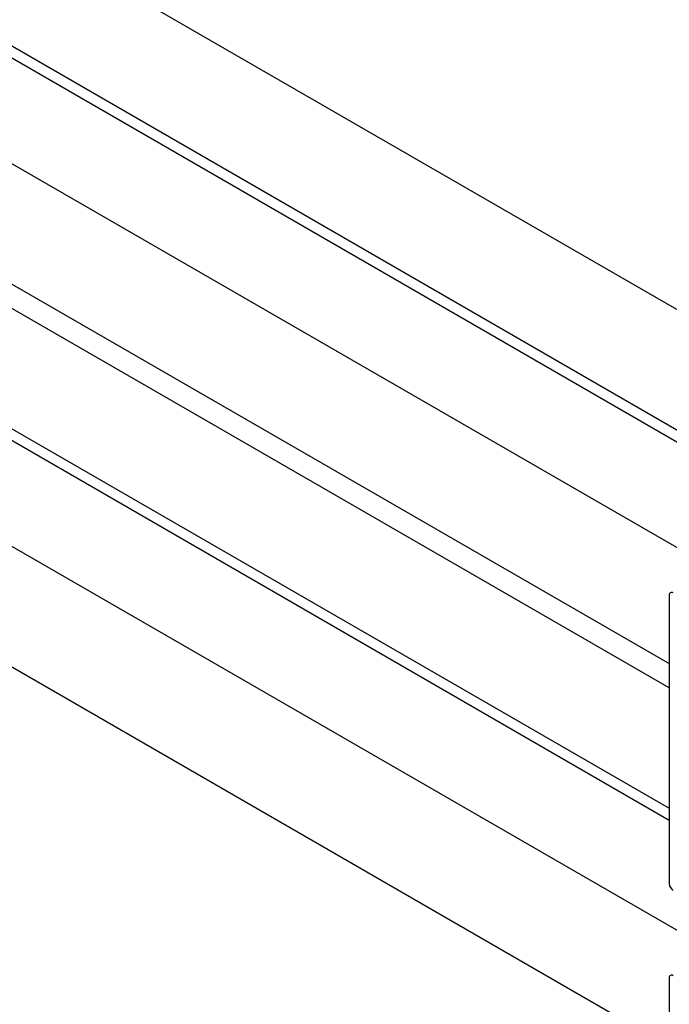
# Model space of a CAD drawing. Header units: millimetres. Extents: x 0 to 25230, y 0 to 17820.
# Tile 119 of 214: x 17995 to 18119, y 9829 to 10018. Entities that reach past the tile are written whole.
import ezdxf

# ---------------------------------------------------------------- set-up
doc = ezdxf.new("R2010")
doc.units = ezdxf.units.MM
doc.linetypes.add('SLD-Sólida', pattern=[0])
doc.layers.add('REFERÊNCIAS', color=9, linetype='SLD-Sólida')

msp = doc.modelspace()

# ---------------------------------------------------------------- linework, layer by layer
at = {"color": 7, "linetype": 'SLD-Sólida', "lineweight": 25, "ltscale": 30}
for p, q in [((18169.82, 9934.27), (17083.17, 10561.58)), ((17073.17, 10544.26), (18149.82, 9922.73)), ((18130.22, 9911.41), (17043.57, 10538.72)), ((17033.57, 10521.4), (18119.21, 9894.68)), ((18119.21, 9890), (17192.83, 10424.79)), ((17182.83, 10407.47), (18119.21, 9866.91)), ((18130.22, 9837.93), (17191.77, 10379.68)), ((17181.77, 10362.36), (18119.21, 9821.19)), ((18119.21, 9907.78), (18119.21, 9852.42)), ((18119.21, 9834.29), (18119.21, 9778.93))]:
    msp.add_line(p, q, dxfattribs=at)
at = {"color": 7, "linetype": 'SLD-Sólida', "lineweight": 25, "ltscale": 900}
for centre, radius, start, end in [((18119.68, 9907.86), 0.48, 50.7967, 189.214), ((18120.9, 9852.5), 1.69, 182.6055, 237.3945), ((18119.68, 9834.37), 0.48, 50.7967, 189.214)]:
    msp.add_arc(centre, radius, start, end, dxfattribs=at)
at = {"layer": 'REFERÊNCIAS', "linetype": 'SLD-Sólida', "lineweight": 25, "ltscale": 30}
for p, q in [((18119.21, 9864.56), (17186.29, 10403.12)), ((18147.78, 9921.55), (17860.05, 10087.65))]:
    msp.add_line(p, q, dxfattribs=at)

doc.saveas('drawing.dxf')
